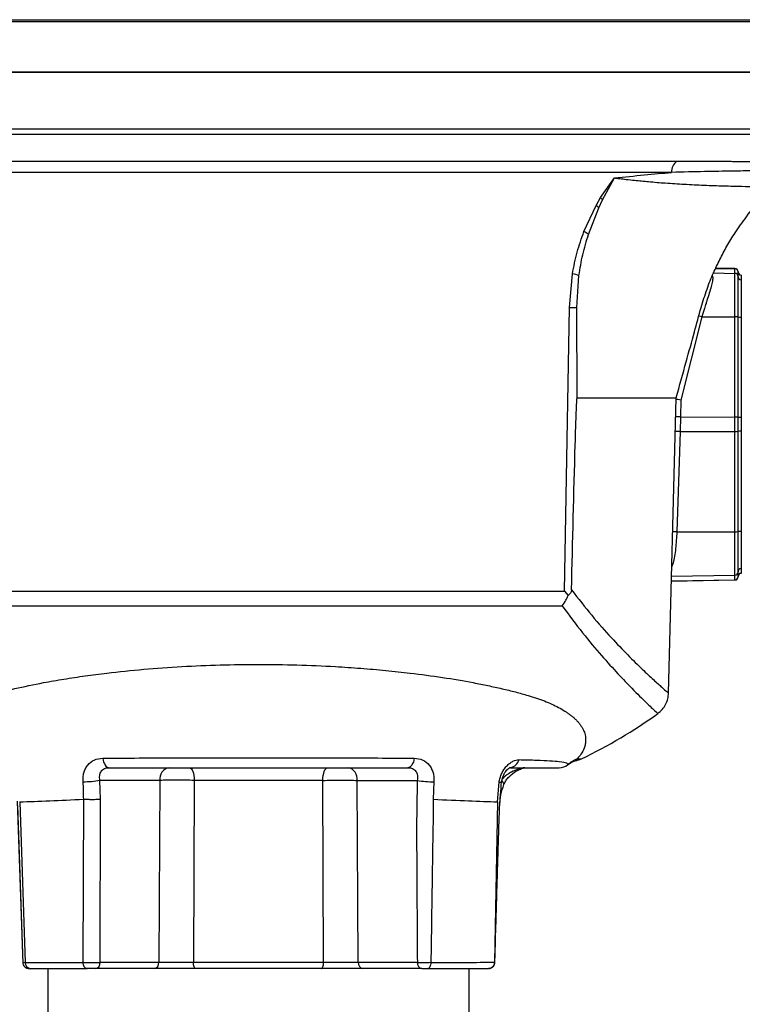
# Model space of a CAD drawing. Header units: millimetres. Extents: x 346 to 1849, y -14 to 1262.
# Tile 54 of 56: x 1632 to 1744, y 595 to 747. Entities that reach past the tile are written whole.
import ezdxf

# ---------------------------------------------------------------- set-up
doc = ezdxf.new("R2010")
doc.units = ezdxf.units.MM

msp = doc.modelspace()

# ---------------------------------------------------------------- linework, layer by layer
at = {"color": 8, "linetype": 'Continuous', "lineweight": 25}
for p, q in [((1579.25, 746.99), (1758.7, 746.99)), ((1579.34, 747.27), (1758.61, 747.27)), ((1758.73, 730.4), (1587.49, 730.4)), ((1758.24, 729.57), (1589.67, 729.57)), ((1739.18, 708.19), (1742.48, 708.13)), ((1739.51, 708.9), (1742.48, 708.85)), ((1742.48, 708.85), (1742.48, 708.88)), ((1732.7, 660.68), (1742.48, 660.85)), ((1732.72, 661.4), (1742.48, 661.57)), ((1742.48, 660.82), (1742.48, 660.85)), ((1718.16, 633.24), (1718.8, 633.24))]:
    msp.add_line(p, q, dxfattribs=at)
at = {"color": 7, "linetype": 'Continuous', "lineweight": 25}
for p, q in [((1604.4, 725.43), (1733.55, 725.43)), ((1732.7, 723.71), (1605.25, 723.71)), ((1721.76, 719.81), (1723.91, 722.85)), ((1722.08, 719.48), (1723.91, 722.85)), ((1719.2, 714.58), (1721.07, 718.62)), ((1721.07, 718.62), (1721.76, 719.81)), ((1721.49, 718.23), (1722.08, 719.48)), ((1719.89, 714.15), (1721.49, 718.23)), ((1716.95, 702.87), (1717.42, 708.05)), ((1742.48, 708.88), (1739.53, 708.93)), ((1742.48, 708.13), (1742.48, 708.85)), ((1742.48, 701.44), (1742.48, 708.13)), ((1742.98, 707.63), (1742.98, 708.35)), ((1718.1, 702.87), (1718.43, 707.8)), ((1743.48, 707.84), (1743.48, 707.12)), ((1716.2, 659.08), (1716.95, 702.87)), ((1718.16, 688.94), (1718.1, 702.87)), ((1737.39, 701.44), (1734.16, 688.57)), ((1737.39, 701.44), (1742.48, 701.44)), ((1742.48, 685.96), (1742.48, 701.44)), ((1742.98, 685.94), (1742.98, 701.42)), ((1743.46, 701.39), (1743.46, 685.92)), ((1743.48, 701.39), (1743.48, 685.92)), ((1732.25, 643.36), (1733.44, 688.94)), ((1734.16, 688.57), (1734.11, 685.97)), ((1734.11, 685.97), (1734.04, 683.73)), ((1734.11, 685.97), (1742.48, 685.96)), ((1742.48, 683.74), (1742.48, 685.96)), ((1742.98, 683.76), (1742.98, 685.94)), ((1743.48, 685.92), (1743.46, 685.92)), ((1743.48, 685.92), (1743.48, 683.78)), ((1734.04, 683.73), (1733.54, 668.25)), ((1734.04, 683.73), (1742.48, 683.74)), ((1742.48, 668.26), (1742.48, 683.74)), ((1742.98, 668.28), (1742.98, 683.76)), ((1743.46, 683.78), (1743.46, 668.31)), ((1743.46, 683.78), (1743.48, 683.78)), ((1743.48, 683.78), (1743.48, 668.31)), ((1733.54, 668.25), (1742.48, 668.26)), ((1742.48, 661.57), (1742.48, 668.26)), ((1743.48, 662.58), (1743.48, 661.86)), ((1742.48, 660.85), (1742.48, 661.57)), ((1742.98, 661.35), (1742.98, 662.07)), ((1732.7, 660.65), (1742.48, 660.82)), ((1621.75, 659.08), (1716.2, 659.08)), ((1716.2, 659.08), (1716.75, 658.43)), ((1622.12, 656.83), (1715.83, 656.83)), ((1653.76, 629.9), (1644.48, 629.9)), ((1644.59, 626.99), (1644.48, 629.9)), ((1653.76, 629.9), (1653.58, 601.82)), ((1659.05, 629.9), (1658.93, 601.82)), ((1678.9, 629.9), (1659.05, 629.9)), ((1679.02, 601.82), (1678.9, 629.9)), ((1684.19, 629.9), (1693.47, 629.9)), ((1684.37, 601.82), (1684.19, 629.9)), ((1696.04, 629.68), (1695.95, 626.99)), ((1705.83, 626.58), (1706.09, 629.6)), ((1631.73, 626.71), (1632.6, 601.66)), ((1631.76, 626.02), (1632.6, 601.66)), ((1632.12, 626.58), (1632.99, 601.82)), ((1641.91, 601.82), (1642, 626.99)), ((1644.53, 601.82), (1644.59, 626.99)), ((1705.83, 626.58), (1705.38, 601.83)), ((1632.99, 601.82), (1641.91, 601.82)), ((1653.58, 601.82), (1644.53, 601.82)), ((1679.02, 601.82), (1658.93, 601.82)), ((1693.49, 601.82), (1684.37, 601.82)), ((1636.48, 600.85), (1636.48, 589.85)), ((1651.51, 600.85), (1643.82, 600.85)), ((1654.8, 600.85), (1654.8, 600.85)), ((1694.19, 600.85), (1686.44, 600.85)), ((1701.48, 589.85), (1701.48, 600.85))]:
    msp.add_line(p, q, dxfattribs=at)
at = {"color": 8, "linetype": 'Continuous', "lineweight": 25, "flags": 128}
for points in [[(1737.39, 701.44), (1736.97, 701.55), (1736.92, 701.56)], [(1734.04, 683.73), (1733.63, 683.74), (1733.31, 683.75)], [(1733.54, 668.25), (1733.12, 668.26), (1732.9, 668.27)], [(1706.09, 629.6), (1706.28, 629.61), (1706.41, 629.62), (1706.48, 629.65), (1706.49, 629.69), (1706.48, 629.69)]]:
    msp.add_lwpolyline(points, dxfattribs=at)
at = {"color": 7, "linetype": 'Continuous', "lineweight": 25, "flags": 128}
for points in [[(1644.95, 633.32), (1645, 633.01), (1645.08, 632.73), (1645.19, 632.48), (1645.31, 632.26), (1645.44, 632.08), (1645.6, 631.96), (1645.75, 631.88), (1645.92, 631.85)], [(1693, 633.32), (1692.95, 633.01), (1692.87, 632.73), (1692.76, 632.48), (1692.64, 632.26), (1692.5, 632.08), (1692.35, 631.96), (1692.19, 631.88), (1692.03, 631.85)], [(1658.35, 631.85), (1658.48, 631.81), (1658.61, 631.7), (1658.73, 631.52), (1658.84, 631.28), (1658.92, 630.99), (1658.99, 630.65), (1659.03, 630.28), (1659.05, 629.9)], [(1678.9, 629.9), (1678.92, 630.28), (1678.96, 630.65), (1679.03, 630.99), (1679.11, 631.28), (1679.22, 631.52), (1679.34, 631.7), (1679.47, 631.81), (1679.6, 631.85)], [(1642.51, 600.85), (1642.4, 600.87), (1642.28, 600.92), (1642.18, 601.01), (1642.09, 601.13), (1642.02, 601.28), (1641.96, 601.45), (1641.92, 601.63), (1641.91, 601.82)], [(1659.3, 600.85), (1659.23, 600.87), (1659.16, 600.92), (1659.1, 601.01), (1659.04, 601.13), (1659, 601.28), (1658.96, 601.45), (1658.94, 601.63), (1658.93, 601.82)], [(1678.65, 600.85), (1678.72, 600.87), (1678.79, 600.92), (1678.85, 601.01), (1678.91, 601.13), (1678.95, 601.28), (1678.99, 601.45), (1679.01, 601.63), (1679.02, 601.82)]]:
    msp.add_lwpolyline(points, dxfattribs=at)
at = {"color": 7, "linetype": 'Continuous', "lineweight": 25}
for centre, radius, start, end in [((1734.79, 723.74), 2.1, 126.3396, 180.9559), ((1716.17, 712.99), 7.46, 44.622, 49.0048), ((1716.67, 714.68), 7.23, 41.5886, 45.2557), ((1714.75, 706.7), 9.05, 55.4296, 60.5809), ((1713.01, 688.02), 20.51, 74.6842, 77.5673), ((1742.48, 708.38), 0.5, 0, 89), ((1742.48, 708.35), 0.5, 0.0301, 89.0315), ((1742.48, 707.63), 0.5, 0.0301, 89.0315), ((1743.48, 708.36), 0.5, 180, 269.4991), ((1743.47, 708.34), 0.5, 180.0298, 268.5319), ((1743.47, 707.62), 0.5, 180.0298, 268.5319), ((1717.2, 783.59), 80.72, 269.8243, 270.6443), ((1742.61, 698.79), 2.65, 81.9809, 92.6167), ((1743.34, 704.01), 2.62, 261.941, 272.6093), ((1742.61, 683.31), 2.65, 81.9809, 92.6167), ((1743.34, 688.54), 2.62, 261.941, 272.6093), ((1742.61, 686.39), 2.65, 267.3833, 278.0191), ((1743.34, 681.16), 2.62, 87.3907, 98.059), ((1742.61, 670.91), 2.65, 267.3833, 278.0191), ((1743.34, 665.69), 2.62, 87.3907, 98.059), ((1743.47, 662.08), 0.5, 91.4681, 179.9702), ((1742.48, 662.07), 0.5, 270.9685, 359.9699), ((1742.48, 661.35), 0.5, 270.9685, 359.9699), ((1742.48, 661.32), 0.5, 271, 0), ((1743.47, 661.36), 0.5, 91.4681, 179.9702), ((1743.48, 661.34), 0.5, 89.4991, 180), ((1686.62, 700.98), 75, 295.4132, 305.9028), ((1715.39, 633.85), 2, 270.0014, 309.6034), ((1720.93, 627.1), 6.73, 114.3432, 129.358), ((1717.09, 636.85), 4, 280.7995, 295.4132), ((1655.51, 630.12), 1.77, 101.1269, 186.9239), ((1682.44, 630.12), 1.77, 353.0761, 78.8731), ((1641.92, 644.95), 15.26, 269.9718, 279.6829), ((1696.03, 644.94), 15.26, 260.3153, 270.0268), ((1633.9, 601.75), 0.911, 175.6078, 263.1213), ((1643.65, 601.72), 0.884, 281.1269, 6.9239), ((1652.7, 601.72), 0.884, 281.1269, 6.9239), ((1685.25, 601.72), 0.884, 173.0761, 258.8731), ((1694.36, 601.72), 0.884, 173.0761, 258.8731)]:
    msp.add_arc(centre, radius, start, end, dxfattribs=at)
at = {"color": 8, "linetype": 'Continuous', "lineweight": 25}
for centre, radius, start, end in [((1707.49, 633.59), 1.76, 282.3923, 343.9186), ((1706.23, 629.26), 0.596, 358.1284, 58.6607)]:
    msp.add_arc(centre, radius, start, end, dxfattribs=at)
at = {"color": 7, "linetype": 'Continuous', "lineweight": 25}
for points, knots in [([(1758.9, 739.15), (1758.83, 739.15), (1758.69, 739.15), (1757.51, 739.15), (1755.55, 739.15), (1752.7, 739.15), (1748.97, 739.15), (1744.36, 739.15), (1738.9, 739.15), (1732.68, 739.15), (1725.77, 739.15), (1718.3, 739.15), (1710.39, 739.15), (1702.19, 739.15), (1693.83, 739.15), (1685.49, 739.15), (1677.2, 739.15), (1668.97, 739.15), (1660.75, 739.15), (1652.46, 739.15), (1644.12, 739.15), (1635.76, 739.15), (1627.56, 739.15), (1619.65, 739.15), (1612.18, 739.15), (1605.27, 739.15), (1599.05, 739.15), (1593.59, 739.15), (1588.98, 739.15), (1585.24, 739.15), (1582.41, 739.15), (1580.41, 739.15), (1579.75, 739.15), (1579.42, 739.15)], [0, 0, 0, 0, 0.029501, 0.059996, 0.091396, 0.123593, 0.156458, 0.189841, 0.22358, 0.257499, 0.291418, 0.325157, 0.358541, 0.391405, 0.423602, 0.455003, 0.485002, 0.514999, 0.544997, 0.574994, 0.606395, 0.638592, 0.671457, 0.70484, 0.738579, 0.772498, 0.806417, 0.840156, 0.873539, 0.906404, 0.938601, 0.970002, 1, 1, 1, 1]), ([(1579.85, 739.15), (1580.1, 739.15), (1580.74, 739.15), (1582.73, 739.15), (1585.69, 739.15), (1589.48, 739.15), (1594.02, 739.15), (1599.29, 739.15), (1605.23, 739.15), (1611.79, 739.15), (1618.89, 739.15), (1626.48, 739.15), (1634.48, 739.15), (1642.81, 739.15), (1651.39, 739.15), (1660.14, 739.15), (1668.98, 739.15), (1677.81, 739.15), (1686.56, 739.15), (1695.14, 739.15), (1703.47, 739.15), (1711.47, 739.15), (1719.06, 739.15), (1726.16, 739.15), (1732.72, 739.15), (1738.66, 739.15), (1743.93, 739.15), (1748.48, 739.15), (1752.26, 739.15), (1755.24, 739.15), (1757.38, 739.15), (1758.72, 739.15), (1758.89, 739.15), (1758.98, 739.15)], [0, 0, 0, 0, 0.021509, 0.054125, 0.086742, 0.119358, 0.151975, 0.184591, 0.217207, 0.249824, 0.28244, 0.315056, 0.347673, 0.380289, 0.412905, 0.445522, 0.478138, 0.510755, 0.543371, 0.575987, 0.608604, 0.64122, 0.673836, 0.706453, 0.739069, 0.771685, 0.804302, 0.836918, 0.869535, 0.902151, 0.934767, 0.967384, 1, 1, 1, 1]), ([(1733.55, 725.43), (1734.18, 725.43), (1735.55, 725.43), (1737.6, 725.43), (1739.7, 725.42), (1741.36, 725.42), (1742.57, 725.41), (1743.41, 725.41), (1744.21, 725.41), (1744.96, 725.4), (1745.66, 725.4), (1746.3, 725.4), (1746.97, 725.39), (1747.7, 725.39), (1748.41, 725.39), (1749, 725.38), (1749.46, 725.38), (1750.02, 725.38), (1750.55, 725.38), (1750.63, 725.38), (1750.67, 725.38)], [0, 0, 0, 0, 0.057915, 0.125436, 0.20256, 0.281015, 0.317773, 0.354528, 0.391281, 0.428031, 0.464778, 0.501522, 0.535059, 0.584067, 0.643504, 0.693224, 0.736397, 0.781069, 0.892114, 1, 1, 1, 1]), ([(1723.91, 722.85), (1725.47, 723.01), (1728.59, 723.34), (1731.33, 723.58), (1732.7, 723.71)], [0, 0, 0, 0, 0.500055, 1, 1, 1, 1]), ([(1733.44, 688.94), (1733.95, 690.79), (1734.88, 694.18), (1736.18, 698.81), (1737.18, 702.57), (1738.12, 705.63), (1739.11, 708.1), (1740.15, 710.3), (1741.26, 712.35), (1742.61, 714.56), (1744.38, 717.07), (1746.3, 719.46), (1747.75, 720.9), (1748.32, 721.47)], [0, 0, 0, 0, 0.158214, 0.290657, 0.397328, 0.479426, 0.554495, 0.61735, 0.680345, 0.747169, 0.831305, 0.933574, 1, 1, 1, 1]), ([(1717.42, 708.05), (1717.64, 709.17), (1718.07, 711.42), (1718.82, 713.53), (1719.2, 714.58)], [0, 0, 0, 0, 0.500495, 1, 1, 1, 1]), ([(1718.43, 707.8), (1718.6, 708.88), (1718.94, 711.04), (1719.57, 713.11), (1719.89, 714.15)], [0, 0, 0, 0, 0.497424, 1, 1, 1, 1]), ([(1742.98, 701.42), (1742.98, 702.19), (1742.98, 703.79), (1742.98, 705.83), (1742.98, 707.27), (1742.98, 707.52), (1742.98, 707.63)], [0, 0, 0, 0, 0.241268, 0.5, 0.758732, 1, 1, 1, 1]), ([(1743.48, 707.12), (1743.48, 707.01), (1743.48, 706.79), (1743.48, 705.46), (1743.48, 703.58), (1743.48, 702.1), (1743.48, 701.39)], [0, 0, 0, 0, 0.241268, 0.5, 0.758732, 1, 1, 1, 1]), ([(1717.27, 659.31), (1717.45, 666.76), (1717.67, 676.06), (1717.98, 685.79), (1718.08, 688.2), (1718.12, 688.77), (1718.14, 688.91), (1718.15, 688.94), (1718.15, 688.94), (1718.15, 688.94), (1718.15, 688.94), (1718.16, 688.94), (1718.16, 688.94), (1718.16, 688.94)], [0, 0, 0, 0, 0.753565, 0.939879, 0.985461, 0.996403, 0.998964, 0.999322, 0.999584, 0.999691, 0.999789, 0.999889, 1, 1, 1, 1]), ([(1731.64, 688.94), (1732.28, 688.94), (1733.34, 688.94), (1733.31, 688.94), (1733.29, 688.94)], [0, 0, 0, 0, 0.60773, 1, 1, 1, 1]), ([(1734.16, 688.57), (1734, 688.6), (1733.75, 688.63), (1733.52, 688.67), (1733.44, 688.68)], [0, 0, 0, 0, 0.658905, 1, 1, 1, 1]), ([(1742.98, 662.07), (1742.98, 662.18), (1742.98, 662.43), (1742.98, 663.87), (1742.98, 665.91), (1742.98, 667.51), (1742.98, 668.28)], [0, 0, 0, 0, 0.241268, 0.5, 0.758732, 1, 1, 1, 1]), ([(1743.48, 668.31), (1743.48, 667.6), (1743.48, 666.12), (1743.48, 664.24), (1743.48, 662.91), (1743.48, 662.69), (1743.48, 662.58)], [0, 0, 0, 0, 0.241268, 0.5, 0.758732, 1, 1, 1, 1]), ([(1715.83, 656.83), (1716.04, 657.11), (1716.4, 657.61), (1716.65, 658.18), (1716.75, 658.43)], [0, 0, 0, 0, 0.569469, 1, 1, 1, 1]), ([(1717.27, 659.31), (1717.26, 659.26), (1717.26, 659.15), (1717.21, 658.96), (1717.06, 658.69), (1716.87, 658.53), (1716.75, 658.43)], [0, 0, 0, 0, 0.127139, 0.250777, 0.500655, 1, 1, 1, 1]), ([(1715.83, 656.83), (1716.9, 655.39), (1719.03, 652.53), (1721.93, 649.1), (1724.5, 646.27), (1726.91, 643.77), (1728.93, 641.79), (1730.33, 640.47), (1730.51, 640.31), (1730.6, 640.23)], [0, 0, 0, 0, 0.126052, 0.251885, 0.376677, 0.500604, 0.667266, 0.834158, 1, 1, 1, 1]), ([(1619.79, 633.24), (1619.62, 633.43), (1619.23, 633.86), (1618.77, 634.68), (1618.5, 635.61), (1618.48, 636.66), (1618.77, 637.62), (1619.28, 638.46), (1619.78, 639.06), (1620.36, 639.62), (1621, 640.13), (1621.82, 640.68), (1622.88, 641.28), (1624.24, 641.92), (1625.73, 642.49), (1628.01, 643.22), (1631.27, 644.06), (1635.22, 644.89), (1638.91, 645.53), (1642.18, 646.03), (1646.25, 646.56), (1651.21, 647.06), (1657.08, 647.49), (1663.03, 647.74), (1668.99, 647.83), (1674.95, 647.74), (1680.22, 647.51), (1684.78, 647.21), (1688.64, 646.87), (1692.89, 646.41), (1697.46, 645.8), (1701.41, 645.13), (1704.41, 644.53), (1706.58, 644.05), (1708.65, 643.54), (1710.41, 643.06), (1711.89, 642.6), (1713.11, 642.15), (1714.26, 641.67), (1715.31, 641.15), (1716.1, 640.7), (1716.68, 640.31), (1717.09, 640.01), (1717.49, 639.69), (1717.86, 639.35), (1718.21, 639), (1718.53, 638.62), (1718.81, 638.23), (1719.1, 637.74), (1719.3, 637.22), (1719.41, 636.77), (1719.45, 636.42), (1719.47, 636.02), (1719.41, 635.48), (1719.19, 634.72), (1718.78, 633.93), (1718.35, 633.46), (1718.16, 633.24)], [0, 0, 0, 0, 0.021025, 0.045034, 0.069111, 0.090251, 0.118096, 0.132079, 0.14527, 0.157633, 0.169135, 0.179749, 0.196145, 0.21205, 0.22744, 0.242298, 0.275268, 0.307621, 0.328814, 0.349677, 0.370191, 0.403428, 0.436176, 0.468392, 0.500044, 0.531702, 0.563906, 0.585669, 0.607649, 0.629831, 0.660571, 0.692157, 0.708252, 0.724531, 0.740984, 0.7576, 0.769502, 0.781723, 0.794256, 0.807091, 0.820217, 0.826715, 0.833576, 0.840792, 0.848356, 0.85626, 0.864495, 0.873054, 0.881925, 0.897127, 0.907028, 0.911784, 0.920538, 0.935205, 0.949912, 0.976768, 1, 1, 1, 1]), ([(1730.6, 640.23), (1730.83, 640.42), (1731.31, 640.82), (1731.82, 641.6), (1732.17, 642.47), (1732.22, 643.08), (1732.25, 643.39)], [0, 0, 0, 0, 0.246757, 0.500159, 0.753476, 1, 1, 1, 1]), ([(1641.91, 629.68), (1641.9, 629.92), (1641.89, 630.4), (1642.02, 631.09), (1642.25, 631.72), (1642.73, 632.46), (1643.59, 633.16), (1644.49, 633.27), (1644.95, 633.32)], [0, 0, 0, 0, 0.117553, 0.236842, 0.357818, 0.482361, 0.737703, 1, 1, 1, 1]), ([(1644.95, 633.32), (1646.79, 633.33), (1650.48, 633.36), (1656.46, 633.38), (1662.66, 633.39), (1668.99, 633.39), (1675.3, 633.39), (1681.47, 633.38), (1687.45, 633.36), (1691.15, 633.33), (1693, 633.32)], [0, 0, 0, 0, 0.12429, 0.249025, 0.374851, 0.5002, 0.625709, 0.750313, 0.874783, 1, 1, 1, 1]), ([(1693, 633.32), (1693.46, 633.27), (1694.36, 633.16), (1695.22, 632.46), (1695.69, 631.72), (1695.93, 631.09), (1696.06, 630.4), (1696.05, 629.92), (1696.04, 629.68)], [0, 0, 0, 0, 0.262406, 0.517799, 0.642066, 0.763358, 0.88274, 1, 1, 1, 1]), ([(1706.09, 629.6), (1706.14, 629.83), (1706.23, 630.3), (1706.49, 630.97), (1706.84, 631.58), (1707.26, 632.12), (1707.73, 632.55), (1708.41, 633), (1708.87, 633.06), (1709.17, 633.1)], [0, 0, 0, 0, 0.1175176, 0.2361852, 0.356151, 0.4794836, 0.6051277, 0.7348584, 1, 1, 1, 1]), ([(1709.17, 633.1), (1710.12, 633.08), (1712, 633.03), (1714.03, 632.94), (1715.71, 632.81), (1716.66, 632.61), (1716.66, 632.41), (1716.66, 632.31)], [0, 0, 0, 0, 0.169606, 0.337065, 0.503276, 0.752661, 1, 1, 1, 1]), ([(1716.63, 632.25), (1716.84, 632.4), (1717.39, 632.81), (1717.65, 632.87), (1717.81, 632.92)], [0, 0, 0, 0, 0.379238, 1, 1, 1, 1]), ([(1718.16, 633.24), (1718.18, 633.17), (1718.24, 633.03), (1717.97, 632.96), (1717.84, 632.92)], [0, 0, 0, 0, 0.479267, 1, 1, 1, 1]), ([(1644.48, 629.9), (1644.46, 630.16), (1644.42, 630.55), (1644.54, 631.01), (1644.69, 631.31), (1644.91, 631.55), (1645.2, 631.72), (1645.54, 631.83), (1645.79, 631.84), (1645.92, 631.85)], [0, 0, 0, 0, 0.249448, 0.383698, 0.49955, 0.626968, 0.749084, 0.870727, 1, 1, 1, 1]), ([(1645.92, 631.85), (1647.7, 631.85), (1651.25, 631.85), (1657, 631.85), (1662.94, 631.85), (1669, 631.85), (1675.04, 631.85), (1680.96, 631.85), (1686.69, 631.85), (1690.25, 631.85), (1692.03, 631.85)], [0, 0, 0, 0, 0.124968, 0.249822, 0.375445, 0.500531, 0.625781, 0.750179, 0.874452, 1, 1, 1, 1]), ([(1692.03, 631.85), (1692.16, 631.84), (1692.41, 631.83), (1692.75, 631.72), (1693.04, 631.55), (1693.26, 631.31), (1693.41, 631.01), (1693.53, 630.55), (1693.49, 630.16), (1693.47, 629.9)], [0, 0, 0, 0, 0.128898, 0.250184, 0.372419, 0.499865, 0.615761, 0.749985, 1, 1, 1, 1]), ([(1706.49, 629.67), (1706.53, 629.87), (1706.61, 630.26), (1706.82, 630.78), (1707.06, 631.21), (1707.31, 631.53), (1707.54, 631.74), (1707.72, 631.86), (1707.83, 631.89), (1707.84, 631.88), (1707.84, 631.87)], [0, 0, 0, 0, 0.154866, 0.30162, 0.440008, 0.570374, 0.692434, 0.806287, 0.913578, 1, 1, 1, 1]), ([(1710.05, 631.85), (1710.03, 631.85), (1709.99, 631.85), (1709.88, 631.83), (1709.76, 631.81), (1709.49, 631.74), (1708.87, 631.56), (1708.24, 631.3), (1707.78, 631.06), (1707.47, 630.87), (1707.05, 630.61), (1706.76, 630.29), (1706.59, 630.11)], [0, 0, 0, 0, 0.034678, 0.068236, 0.1003, 0.136154, 0.270762, 0.539877, 0.630263, 0.658243, 0.809365, 1, 1, 1, 1]), ([(1706.83, 629.24), (1706.92, 629.43), (1707.1, 629.82), (1707.63, 630.5), (1708.4, 631.15), (1709.2, 631.59), (1709.67, 631.76), (1709.85, 631.82), (1709.9, 631.83), (1709.93, 631.84)], [0, 0, 0, 0, 0.153042, 0.304214, 0.590181, 0.830815, 0.924682, 0.964228, 1, 1, 1, 1]), ([(1707.84, 631.85), (1708.67, 631.85), (1710.4, 631.85), (1712.33, 631.85), (1713.79, 631.85), (1714.7, 631.85), (1715.2, 631.85), (1715.32, 631.85), (1715.39, 631.85)], [0, 0, 0, 0, 0.153453, 0.322724, 0.491303, 0.658896, 0.828197, 1, 1, 1, 1]), ([(1642, 626.99), (1641.99, 627.45), (1641.99, 628.35), (1641.94, 629.25), (1641.91, 629.68)], [0, 0, 0, 0, 0.509562, 1, 1, 1, 1]), ([(1659.05, 629.9), (1658.59, 629.91), (1657.67, 629.91), (1656.22, 629.91), (1654.85, 629.91), (1654.12, 629.91), (1653.76, 629.9)], [0, 0, 0, 0, 0.250162, 0.500303, 0.750292, 1, 1, 1, 1]), ([(1678.9, 629.9), (1679.36, 629.91), (1680.28, 629.91), (1681.73, 629.91), (1683.09, 629.91), (1683.83, 629.91), (1684.19, 629.9)], [0, 0, 0, 0, 0.249708, 0.499697, 0.749838, 1, 1, 1, 1]), ([(1693.47, 629.9), (1693.42, 627.56), (1693.34, 622.89), (1693.41, 615.81), (1693.43, 608.79), (1693.47, 604.11), (1693.49, 601.82)], [0, 0, 0, 0, 0.249979, 0.499986, 0.755588, 1, 1, 1, 1]), ([(1705.45, 601.65), (1705.49, 603.13), (1705.56, 605.81), (1705.67, 609.4), (1705.75, 612.17), (1705.82, 614.4), (1705.88, 616.56), (1705.96, 619.09), (1706.07, 622.19), (1706.15, 625.79), (1706.37, 628.34), (1706.49, 629.67)], [0, 0, 0, 0, 0.1586089, 0.286581, 0.3839137, 0.4550762, 0.5251598, 0.6154696, 0.7260066, 0.85677, 1, 1, 1, 1]), ([(1706.19, 626.02), (1706.24, 626.58), (1706.32, 627.71), (1706.66, 628.73), (1706.83, 629.24)], [0, 0, 0, 0, 0.500296, 1, 1, 1, 1]), ([(1632.12, 626.58), (1633.6, 626.63), (1636.52, 626.74), (1640.19, 626.91), (1642, 626.99)], [0, 0, 0, 0, 0.507877, 1, 1, 1, 1]), ([(1642, 626.99), (1642.19, 626.99), (1642.6, 626.98), (1643.33, 626.97), (1644.04, 626.98), (1644.41, 626.99), (1644.59, 626.99)], [0, 0, 0, 0, 0.2419945, 0.4999999, 0.7580053, 1, 1, 1, 1]), ([(1695.95, 626.99), (1695.95, 626.99), (1695.95, 626.99), (1695.95, 626.98), (1695.95, 626.94), (1695.95, 626.81), (1695.95, 626.29), (1695.88, 622.13), (1695.76, 613.88), (1695.64, 606.02), (1695.57, 601.83)], [0, 0, 0, 0, 0.000036, 0.000327, 0.001136, 0.004202, 0.016125, 0.063129, 0.499852, 1, 1, 1, 1]), ([(1695.95, 626.99), (1697.83, 626.9), (1701.5, 626.73), (1704.4, 626.63), (1705.83, 626.58)], [0, 0, 0, 0, 0.510728, 1, 1, 1, 1]), ([(1632.59, 601.82), (1632.61, 601.69), (1632.64, 601.44), (1632.88, 601.11), (1633.21, 600.89), (1633.47, 600.86), (1633.59, 600.85)], [0, 0, 0, 0, 0.240944, 0.500487, 0.759774, 1, 1, 1, 1]), ([(1641.91, 601.82), (1642.12, 601.82), (1642.53, 601.82), (1643.26, 601.81), (1643.97, 601.82), (1644.34, 601.82), (1644.53, 601.82)], [0, 0, 0, 0, 0.250155, 0.500074, 0.750028, 1, 1, 1, 1]), ([(1658.93, 601.82), (1658.47, 601.82), (1657.54, 601.82), (1656.07, 601.82), (1654.69, 601.82), (1653.95, 601.82), (1653.58, 601.82)], [0, 0, 0, 0, 0.250831, 0.500727, 0.750479, 1, 1, 1, 1]), ([(1684.37, 601.82), (1684, 601.82), (1683.26, 601.82), (1681.87, 601.82), (1680.41, 601.82), (1679.48, 601.82), (1679.02, 601.82)], [0, 0, 0, 0, 0.250831, 0.500727, 0.750479, 1, 1, 1, 1]), ([(1693.49, 601.82), (1693.63, 601.82), (1693.92, 601.82), (1694.45, 601.82), (1695.02, 601.82), (1695.39, 601.82), (1695.57, 601.83)], [0, 0, 0, 0, 0.2496831, 0.4996895, 0.7498501, 1, 1, 1, 1]), ([(1695.57, 601.82), (1695.56, 601.7), (1695.54, 601.45), (1695.44, 601.12), (1695.29, 600.89), (1695.17, 600.87), (1695.12, 600.85)], [0, 0, 0, 0, 0.241918, 0.488785, 0.741281, 1, 1, 1, 1]), ([(1695.57, 601.82), (1697.4, 601.82), (1701.05, 601.82), (1703.94, 601.83), (1705.38, 601.83)], [0, 0, 0, 0, 0.5, 1, 1, 1, 1]), ([(1705.38, 601.83), (1705.37, 601.7), (1705.34, 601.44), (1705.13, 601.12), (1704.82, 600.89), (1704.57, 600.86), (1704.45, 600.85)], [0, 0, 0, 0, 0.242289, 0.489041, 0.741306, 1, 1, 1, 1]), ([(1704.56, 600.87), (1704.65, 600.88), (1704.8, 600.9), (1704.99, 601), (1705.16, 601.13), (1705.29, 601.28), (1705.41, 601.51), (1705.44, 601.7), (1705.46, 601.82)], [0, 0, 0, 0, 0.185848, 0.331483, 0.470788, 0.610127, 0.746402, 1, 1, 1, 1]), ([(1633.59, 600.85), (1633.6, 600.85), (1633.6, 600.85), (1633.73, 600.85), (1633.79, 600.85)], [0, 0, 0, 0, 0.499956, 1, 1, 1, 1]), ([(1643.82, 600.85), (1643.73, 600.85), (1643.54, 600.85), (1643.18, 600.85), (1642.82, 600.85), (1642.61, 600.85), (1642.51, 600.85)], [0, 0, 0, 0, 0.250004, 0.499964, 0.749629, 1, 1, 1, 1]), ([(1668.98, 600.85), (1666.85, 600.85), (1662.59, 600.85), (1656.48, 600.85), (1651.44, 600.85), (1648.84, 600.85), (1647.83, 600.85)], [0, 0, 0, 0, 0.275742, 0.551485, 0.827227, 1, 1, 1, 1]), ([(1689.98, 600.85), (1689.02, 600.85), (1686.46, 600.85), (1681.47, 600.85), (1675.36, 600.85), (1671.1, 600.85), (1668.98, 600.85)], [0, 0, 0, 0, 0.16615, 0.4441, 0.72205, 1, 1, 1, 1]), ([(1694.19, 600.85), (1694.26, 600.85), (1694.38, 600.85), (1694.62, 600.85), (1694.87, 600.85), (1695.03, 600.85), (1695.12, 600.85)], [0, 0, 0, 0, 0.250122, 0.49995, 0.750109, 1, 1, 1, 1]), ([(1704.42, 600.85), (1704.43, 600.85), (1704.46, 600.85), (1704.46, 600.85), (1704.45, 600.85)], [0, 0, 0, 0, 0.349222, 1, 1, 1, 1])]:
    msp.add_open_spline(points, degree=3, knots=knots, dxfattribs=at)
at = {"color": 8, "linetype": 'Continuous', "lineweight": 25}
for points, knots in [([(1749.62, 724), (1749.53, 724), (1749.35, 724), (1747.85, 723.98), (1745.48, 723.95), (1742.13, 723.9), (1737.95, 723.83), (1734.45, 723.75), (1732.7, 723.71)], [0, 0, 0, 0, 0.165857, 0.331713, 0.497959, 0.665434, 0.832328, 1, 1, 1, 1]), ([(1723.91, 722.85), (1723.91, 722.85), (1723.93, 722.85), (1724.01, 722.84), (1724.29, 722.8), (1724.87, 722.73), (1725.83, 722.62), (1727.32, 722.46), (1729.37, 722.26), (1731.95, 722.05), (1734.85, 721.87), (1737.91, 721.72), (1740.95, 721.62), (1743.62, 721.56), (1745.79, 721.53), (1747.3, 721.51), (1747.92, 721.5), (1748.12, 721.5), (1748.17, 721.5), (1748.21, 721.5), (1748.25, 721.5), (1748.27, 721.5), (1748.28, 721.5), (1748.29, 721.5), (1748.29, 721.5), (1748.29, 721.5), (1748.29, 721.5), (1748.29, 721.5), (1748.29, 721.5), (1748.29, 721.5), (1748.29, 721.5), (1748.29, 721.5), (1748.28, 721.5), (1748.27, 721.5)], [0, 0, 0, 0, 0.000169, 0.001406, 0.004762, 0.017306, 0.037575, 0.06549, 0.114456, 0.176688, 0.252212, 0.341273, 0.442857, 0.556851, 0.662969, 0.779152, 0.888771, 0.901533, 0.914393, 0.927352, 0.940412, 0.953576, 0.966846, 0.980225, 0.980225, 0.980227, 0.980233, 0.980257, 0.98035, 0.980716, 0.982169, 0.987958, 1, 1, 1, 1]), ([(1739, 707.74), (1739.02, 707.7), (1739.1, 707.52), (1739.04, 706.96), (1738.79, 705.84), (1738.38, 704.6), (1738, 703.4), (1737.73, 702.57), (1737.52, 701.87), (1737.39, 701.44)], [0, 0, 0, 0, 0.056753, 0.211955, 0.368481, 0.682266, 0.741841, 0.841254, 1, 1, 1, 1]), ([(1734.11, 685.97), (1733.98, 685.97), (1733.72, 685.98), (1733.48, 685.99), (1733.37, 685.99)], [0, 0, 0, 0, 0.509911, 1, 1, 1, 1]), ([(1733.54, 668.25), (1733.48, 667.38), (1733.37, 665.62), (1733.09, 663.73), (1732.83, 663.08), (1732.76, 662.91)], [0, 0, 0, 0, 0.415921, 0.838241, 1, 1, 1, 1]), ([(1717.27, 659.31), (1718.32, 657.95), (1720.48, 655.17), (1723.41, 651.89), (1726.04, 649.15), (1728.23, 647), (1730, 645.35), (1731.3, 644.19), (1732.02, 643.56), (1732.36, 643.27), (1732.25, 643.37), (1732.25, 643.37)], [0, 0, 0, 0, 0.122997, 0.251324, 0.373524, 0.499633, 0.623218, 0.749529, 0.873333, 0.998162, 1, 1, 1, 1]), ([(1632.61, 601.82), (1632.62, 601.82), (1632.63, 601.82), (1632.86, 601.82), (1632.99, 601.82)], [0, 0, 0, 0, 0.444991, 1, 1, 1, 1]), ([(1705.38, 601.83), (1705.42, 601.83), (1705.46, 601.82), (1705.45, 601.82), (1705.44, 601.82)], [0, 0, 0, 0, 0.74145, 1, 1, 1, 1])]:
    msp.add_open_spline(points, degree=3, knots=knots, dxfattribs=at)
at = {"color": 7, "linetype": 'Continuous', "lineweight": 25}
for points in [[(1718.16, 688.94), (1719.73, 688.94), (1722.88, 688.94), (1726.61, 688.94), (1729.66, 688.94), (1730.98, 688.94), (1731.64, 688.94)], [(1633.79, 600.85), (1635.09, 600.85), (1637.69, 600.85), (1640.9, 600.85), (1642.51, 600.85)], [(1695.12, 600.85), (1696.85, 600.85), (1700.31, 600.85), (1703.07, 600.85), (1704.45, 600.85)]]:
    msp.add_open_spline(points, degree=3, dxfattribs=at)

doc.saveas('drawing.dxf')
